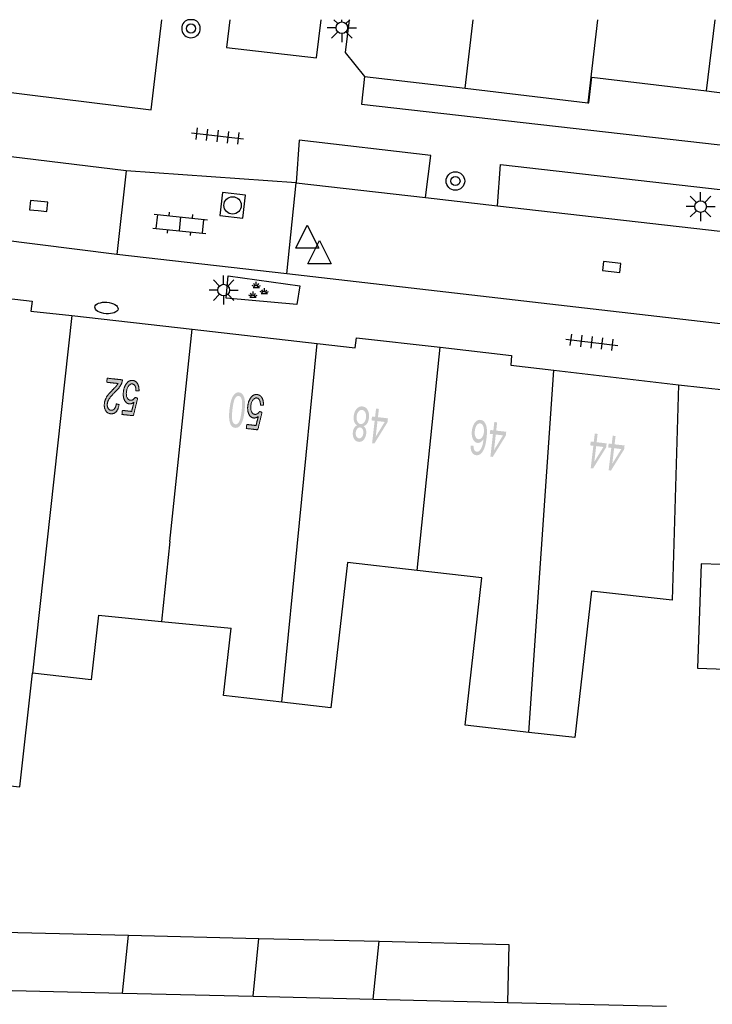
# Model space of a CAD drawing. Header units: metres. Extents: x 134521 to 134907, y 396000 to 396359.
# Tile 66 of 135: x 134685 to 134715, y 396317 to 396359. Entities that reach past the tile are written whole.
import ezdxf

# ---------------------------------------------------------------- set-up
doc = ezdxf.new("R2010")
doc.units = ezdxf.units.M
doc.header["$MEASUREMENT"] = 0

msp = doc.modelspace()

# ---------------------------------------------------------------- hatches: boundary and pattern name
at = {"linetype": 'Continuous', "lineweight": 0, "extrusion": (0, 0, -1)}
h = msp.add_hatch(color=251, dxfattribs=at)
edge = h.paths.add_edge_path()
edge.add_line((-134689.113, 396343.746), (-134689.133, 396343.922))
edge.add_line((-134689.133, 396343.922), (-134689.79, 396343.848))
edge.add_spline(control_points=[(-134689.79, 396343.848), (-134689.784, 396343.782), (-134689.761, 396343.722), (-134689.725, 396343.624), (-134689.658, 396343.533), (-134689.592, 396343.442), (-134689.473, 396343.326), (-134689.289, 396343.144), (-134689.219, 396343.034), (-134689.149, 396342.924), (-134689.138, 396342.82), (-134689.125, 396342.712), (-134689.169, 396342.631), (-134689.212, 396342.551), (-134689.295, 396342.541), (-134689.383, 396342.531), (-134689.445, 396342.605), (-134689.507, 396342.678), (-134689.523, 396342.818)], knot_values=[0, 0, 0, 0.111111, 0.111111, 0.222222, 0.222222, 0.333333, 0.333333, 0.444444, 0.444444, 0.555556, 0.555556, 0.666667, 0.666667, 0.777778, 0.777778, 0.888889, 0.888889, 1, 1, 1], degree=2, periodic=0)
edge.add_line((-134689.523, 396342.818), (-134689.647, 396342.785))
edge.add_spline(control_points=[(-134689.647, 396342.785), (-134689.61, 396342.576), (-134689.514, 396342.475), (-134689.417, 396342.375), (-134689.276, 396342.391), (-134689.133, 396342.407), (-134689.063, 396342.535), (-134688.993, 396342.663), (-134689.012, 396342.839), (-134689.023, 396342.928), (-134689.057, 396343.012), (-134689.091, 396343.096), (-134689.158, 396343.185), (-134689.225, 396343.274), (-134689.375, 396343.426), (-134689.501, 396343.552), (-134689.537, 396343.598), (-134689.574, 396343.643), (-134689.6, 396343.691)], knot_values=[0, 0, 0, 0.111111, 0.111111, 0.222222, 0.222222, 0.333333, 0.333333, 0.444444, 0.444444, 0.555556, 0.555556, 0.666667, 0.666667, 0.777778, 0.777778, 0.888889, 0.888889, 1, 1, 1], degree=2, periodic=0)
edge.add_line((-134689.6, 396343.691), (-134689.113, 396343.746))
h = msp.add_hatch(color=251, dxfattribs=at)
edge = h.paths.add_edge_path()
edge.add_line((-134690.501, 396343.372), (-134690.372, 396343.37))
edge.add_spline(control_points=[(-134690.372, 396343.37), (-134690.373, 396343.512), (-134690.33, 396343.589), (-134690.286, 396343.665), (-134690.212, 396343.674), (-134690.123, 396343.684), (-134690.051, 396343.591), (-134689.979, 396343.498), (-134689.961, 396343.332), (-134689.943, 396343.176), (-134689.991, 396343.078), (-134690.039, 396342.981), (-134690.135, 396342.97), (-134690.194, 396342.964), (-134690.246, 396342.999), (-134690.298, 396343.034), (-134690.332, 396343.095)], knot_values=[0, 0, 0, 0.125, 0.125, 0.25, 0.25, 0.375, 0.375, 0.5, 0.5, 0.625, 0.625, 0.75, 0.75, 0.875, 0.875, 1, 1, 1], degree=2, periodic=0)
edge.add_line((-134690.332, 396343.095), (-134690.444, 396343.06))
edge.add_line((-134690.444, 396343.06), (-134690.262, 396342.305))
edge.add_line((-134690.262, 396342.305), (-134689.768, 396342.36))
edge.add_line((-134689.768, 396342.36), (-134689.787, 396342.535))
edge.add_line((-134689.787, 396342.535), (-134690.184, 396342.491))
edge.add_line((-134690.184, 396342.491), (-134690.282, 396342.885))
edge.add_spline(control_points=[(-134690.282, 396342.885), (-134690.182, 396342.801), (-134690.084, 396342.813), (-134689.954, 396342.827), (-134689.88, 396342.973), (-134689.806, 396343.118), (-134689.83, 396343.331), (-134689.852, 396343.533), (-134689.948, 396343.672), (-134690.064, 396343.842), (-134690.229, 396343.824), (-134690.365, 396343.808), (-134690.438, 396343.685), (-134690.51, 396343.561), (-134690.501, 396343.372)], knot_values=[0, 0, 0, 0.142857, 0.142857, 0.285714, 0.285714, 0.428571, 0.428571, 0.571429, 0.571429, 0.714286, 0.714286, 0.857143, 0.857143, 1, 1, 1], degree=2, periodic=0)
h = msp.add_hatch(color=251, dxfattribs=at)
edge = h.paths.add_edge_path()
edge.add_spline(control_points=[(-134695.043, 396342.509), (-134695.013, 396342.245), (-134694.959, 396342.088), (-134694.904, 396341.931), (-134694.823, 396341.852), (-134694.741, 396341.773), (-134694.633, 396341.785), (-134694.553, 396341.794), (-134694.498, 396341.849), (-134694.443, 396341.905), (-134694.415, 396342), (-134694.386, 396342.095), (-134694.378, 396342.228), (-134694.371, 396342.361), (-134694.396, 396342.583), (-134694.426, 396342.845), (-134694.48, 396343.002), (-134694.534, 396343.16), (-134694.616, 396343.239), (-134694.697, 396343.319), (-134694.806, 396343.306), (-134694.95, 396343.29), (-134695.014, 396343.127), (-134695.091, 396342.929), (-134695.043, 396342.509)], knot_values=[0, 0, 0, 0.083333, 0.083333, 0.166667, 0.166667, 0.25, 0.25, 0.333333, 0.333333, 0.416667, 0.416667, 0.5, 0.5, 0.583333, 0.583333, 0.666667, 0.666667, 0.75, 0.75, 0.833333, 0.833333, 0.916667, 0.916667, 1, 1, 1], degree=2, periodic=0)
edge = h.paths.add_edge_path(flags=16)
edge.add_spline(control_points=[(-134694.918, 396342.524), (-134694.96, 396342.891), (-134694.916, 396343.019), (-134694.873, 396343.147), (-134694.789, 396343.156), (-134694.705, 396343.166), (-134694.634, 396343.051), (-134694.563, 396342.935), (-134694.522, 396342.569), (-134694.48, 396342.201), (-134694.523, 396342.073), (-134694.566, 396341.946), (-134694.652, 396341.936), (-134694.735, 396341.927), (-134694.798, 396342.028), (-134694.876, 396342.157), (-134694.918, 396342.524)], knot_values=[0, 0, 0, 0.125, 0.125, 0.25, 0.25, 0.375, 0.375, 0.5, 0.5, 0.625, 0.625, 0.75, 0.75, 0.875, 0.875, 1, 1, 1], degree=2, periodic=0)
h = msp.add_hatch(color=251, dxfattribs=at)
edge = h.paths.add_edge_path()
edge.add_line((-134695.854, 396342.766), (-134695.725, 396342.764))
edge.add_spline(control_points=[(-134695.725, 396342.764), (-134695.726, 396342.906), (-134695.683, 396342.983), (-134695.639, 396343.06), (-134695.565, 396343.068), (-134695.477, 396343.078), (-134695.405, 396342.985), (-134695.333, 396342.892), (-134695.314, 396342.727), (-134695.296, 396342.57), (-134695.344, 396342.473), (-134695.392, 396342.375), (-134695.487, 396342.365), (-134695.547, 396342.358), (-134695.599, 396342.393), (-134695.65, 396342.428), (-134695.685, 396342.489)], knot_values=[0, 0, 0, 0.125, 0.125, 0.25, 0.25, 0.375, 0.375, 0.5, 0.5, 0.625, 0.625, 0.75, 0.75, 0.875, 0.875, 1, 1, 1], degree=2, periodic=0)
edge.add_line((-134695.685, 396342.489), (-134695.797, 396342.454))
edge.add_line((-134695.797, 396342.454), (-134695.613, 396341.699))
edge.add_line((-134695.613, 396341.699), (-134695.12, 396341.755))
edge.add_line((-134695.12, 396341.755), (-134695.139, 396341.93))
edge.add_line((-134695.139, 396341.93), (-134695.536, 396341.885))
edge.add_line((-134695.536, 396341.885), (-134695.635, 396342.279))
edge.add_spline(control_points=[(-134695.635, 396342.279), (-134695.535, 396342.196), (-134695.436, 396342.207), (-134695.306, 396342.222), (-134695.232, 396342.367), (-134695.158, 396342.513), (-134695.182, 396342.725), (-134695.205, 396342.928), (-134695.301, 396343.066), (-134695.417, 396343.237), (-134695.582, 396343.218), (-134695.718, 396343.202), (-134695.791, 396343.079), (-134695.864, 396342.955), (-134695.854, 396342.766)], knot_values=[0, 0, 0, 0.142857, 0.142857, 0.285714, 0.285714, 0.428571, 0.428571, 0.571429, 0.571429, 0.714286, 0.714286, 0.857143, 0.857143, 1, 1, 1], degree=2, periodic=0)
h = msp.add_hatch(color=251, dxfattribs=at)
edge = h.paths.add_edge_path()
edge.add_spline(control_points=[(-134700.161, 396341.855), (-134700.233, 396341.804), (-134700.261, 396341.723), (-134700.289, 396341.642), (-134700.277, 396341.534), (-134700.258, 396341.372), (-134700.168, 396341.27), (-134700.077, 396341.168), (-134699.948, 396341.183), (-134699.818, 396341.198), (-134699.752, 396341.32), (-134699.685, 396341.442), (-134699.704, 396341.604), (-134699.716, 396341.708), (-134699.761, 396341.78), (-134699.806, 396341.853), (-134699.884, 396341.886), (-134699.798, 396341.941), (-134699.761, 396342.046), (-134699.725, 396342.152), (-134699.74, 396342.29), (-134699.762, 396342.481), (-134699.867, 396342.601), (-134699.972, 396342.721), (-134700.119, 396342.704), (-134700.266, 396342.687), (-134700.341, 396342.546), (-134700.416, 396342.406), (-134700.394, 396342.21), (-134700.378, 396342.065), (-134700.317, 396341.972), (-134700.256, 396341.88), (-134700.161, 396341.855)], knot_values=[0, 0, 0, 0.0625, 0.0625, 0.125, 0.125, 0.1875, 0.1875, 0.25, 0.25, 0.3125, 0.3125, 0.375, 0.375, 0.4375, 0.4375, 0.5, 0.5, 0.5625, 0.5625, 0.625, 0.625, 0.6875, 0.6875, 0.75, 0.75, 0.8125, 0.8125, 0.875, 0.875, 0.9375, 0.9375, 1, 1, 1], degree=2, periodic=0)
edge = h.paths.add_edge_path(flags=16)
edge.add_spline(control_points=[(-134700.269, 396342.226), (-134700.278, 396342.304), (-134700.261, 396342.38), (-134700.245, 396342.456), (-134700.201, 396342.502), (-134700.157, 396342.548), (-134700.101, 396342.554), (-134700.013, 396342.564), (-134699.947, 396342.486), (-134699.881, 396342.408), (-134699.866, 396342.278), (-134699.851, 396342.146), (-134699.9, 396342.053), (-134699.948, 396341.959), (-134700.036, 396341.949), (-134700.122, 396341.94), (-134700.188, 396342.019), (-134700.254, 396342.098), (-134700.269, 396342.226)], knot_values=[0, 0, 0, 0.111111, 0.111111, 0.222222, 0.222222, 0.333333, 0.333333, 0.444444, 0.444444, 0.555556, 0.555556, 0.666667, 0.666667, 0.777778, 0.777778, 0.888889, 0.888889, 1, 1, 1], degree=2, periodic=0)
edge = h.paths.add_edge_path(flags=16)
edge.add_spline(control_points=[(-134700.15, 396341.542), (-134700.162, 396341.648), (-134700.125, 396341.72), (-134700.088, 396341.792), (-134700.015, 396341.8), (-134699.945, 396341.808), (-134699.893, 396341.747), (-134699.84, 396341.685), (-134699.829, 396341.589), (-134699.818, 396341.488), (-134699.856, 396341.415), (-134699.894, 396341.341), (-134699.963, 396341.333), (-134700.033, 396341.325), (-134700.086, 396341.387), (-134700.14, 396341.449), (-134700.15, 396341.542)], knot_values=[0, 0, 0, 0.125, 0.125, 0.25, 0.25, 0.375, 0.375, 0.5, 0.5, 0.625, 0.625, 0.75, 0.75, 0.875, 0.875, 1, 1, 1], degree=2, periodic=0)
at = {"linetype": 'Continuous', "lineweight": 0}
h = msp.add_hatch(color=251, dxfattribs=at)
h.paths.add_polyline_path([(134700.631, 396341.111), (134700.531, 396341.122), (134700.641, 396342.088), (134700.507, 396342.103), (134700.526, 396342.271), (134700.66, 396342.256), (134700.701, 396342.613), (134700.823, 396342.599), (134700.782, 396342.242), (134701.213, 396342.193), (134701.194, 396342.025)])
h.paths.add_polyline_path([(134700.686, 396341.401), (134700.763, 396342.074), (134701.074, 396342.038)], flags=16)
at = {"linetype": 'Continuous', "lineweight": 0, "extrusion": (0, 0, -1)}
h = msp.add_hatch(color=251, dxfattribs=at)
edge = h.paths.add_edge_path()
edge.add_line((-134704.769, 396341.011), (-134704.892, 396341.012))
edge.add_spline(control_points=[(-134704.892, 396341.012), (-134704.896, 396340.902), (-134704.921, 396340.849), (-134704.961, 396340.765), (-134705.034, 396340.757), (-134705.092, 396340.75), (-134705.142, 396340.794), (-134705.207, 396340.85), (-134705.254, 396340.968), (-134705.301, 396341.085), (-134705.327, 396341.309), (-134705.272, 396341.213), (-134705.203, 396341.171), (-134705.133, 396341.13), (-134705.063, 396341.138), (-134704.941, 396341.151), (-134704.871, 396341.296), (-134704.8, 396341.44), (-134704.824, 396341.653), (-134704.84, 396341.794), (-134704.894, 396341.909), (-134704.948, 396342.025), (-134705.026, 396342.081), (-134705.103, 396342.137), (-134705.193, 396342.127), (-134705.345, 396342.11), (-134705.423, 396341.931), (-134705.5, 396341.752), (-134705.457, 396341.366), (-134705.408, 396340.934), (-134705.279, 396340.75), (-134705.167, 396340.59), (-134705.01, 396340.607), (-134704.892, 396340.621), (-134704.828, 396340.728), (-134704.765, 396340.835), (-134704.769, 396341.011)], knot_values=[0, 0, 0, 0.055556, 0.055556, 0.111111, 0.111111, 0.166667, 0.166667, 0.222222, 0.222222, 0.277778, 0.277778, 0.333333, 0.333333, 0.388889, 0.388889, 0.444444, 0.444444, 0.5, 0.5, 0.555556, 0.555556, 0.611111, 0.611111, 0.666667, 0.666667, 0.722222, 0.722222, 0.777778, 0.777778, 0.833333, 0.833333, 0.888889, 0.888889, 0.944444, 0.944444, 1, 1, 1], degree=2, periodic=0)
edge = h.paths.add_edge_path(flags=16)
edge.add_spline(control_points=[(-134705.341, 396341.596), (-134705.351, 396341.691), (-134705.334, 396341.78), (-134705.317, 396341.87), (-134705.275, 396341.92), (-134705.232, 396341.971), (-134705.179, 396341.977), (-134705.101, 396341.986), (-134705.035, 396341.899), (-134704.969, 396341.811), (-134704.951, 396341.65), (-134704.934, 396341.496), (-134704.978, 396341.401), (-134705.023, 396341.306), (-134705.107, 396341.296), (-134705.189, 396341.287), (-134705.257, 396341.369), (-134705.324, 396341.452), (-134705.341, 396341.596)], knot_values=[0, 0, 0, 0.111111, 0.111111, 0.222222, 0.222222, 0.333333, 0.333333, 0.444444, 0.444444, 0.555556, 0.555556, 0.666667, 0.666667, 0.777778, 0.777778, 0.888889, 0.888889, 1, 1, 1], degree=2, periodic=0)
at = {"linetype": 'Continuous', "lineweight": 0}
h = msp.add_hatch(color=251, dxfattribs=at)
h.paths.add_polyline_path([(134705.721, 396340.533), (134705.621, 396340.544), (134705.73, 396341.51), (134705.596, 396341.525), (134705.615, 396341.693), (134705.749, 396341.678), (134705.789, 396342.035), (134705.911, 396342.021), (134705.871, 396341.664), (134706.302, 396341.616), (134706.283, 396341.448)])
h.paths.add_polyline_path([(134705.776, 396340.823), (134705.852, 396341.496), (134706.163, 396341.461)], flags=16)
h = msp.add_hatch(color=251, dxfattribs=at)
h.paths.add_polyline_path([(134710.037, 396340.036), (134709.937, 396340.047), (134710.051, 396341.013), (134709.917, 396341.028), (134709.936, 396341.196), (134710.07, 396341.181), (134710.112, 396341.537), (134710.234, 396341.523), (134710.192, 396341.166), (134710.623, 396341.115), (134710.603, 396340.947)])
h.paths.add_polyline_path([(134710.093, 396340.326), (134710.172, 396340.998), (134710.483, 396340.962)], flags=16)
h = msp.add_hatch(color=251, dxfattribs=at)
h.paths.add_polyline_path([(134710.808, 396339.945), (134710.708, 396339.957), (134710.822, 396340.922), (134710.688, 396340.937), (134710.708, 396341.106), (134710.842, 396341.09), (134710.884, 396341.446), (134711.006, 396341.432), (134710.964, 396341.075), (134711.394, 396341.025), (134711.374, 396340.857)])
h.paths.add_polyline_path([(134710.864, 396340.235), (134710.944, 396340.907), (134711.255, 396340.871)], flags=16)

# ---------------------------------------------------------------- linework, layer by layer
at = {"color": 251}
for p, q in [((134659.577, 396359.346), (134691.02, 396355.47)), ((134691.02, 396355.47), (134691.489, 396359.346)), ((134692.869, 396359.346), (134692.607, 396359.346)), ((134694.413, 396359.346), (134694.27, 396358.15)), ((134698.14, 396357.7), (134698.338, 396359.346)), ((134698.978, 396358.999), (134698.603, 396358.999)), ((134699.051, 396359.176), (134698.881, 396359.346)), ((134699.228, 396359.249), (134699.228, 396359.346)), ((134699.538, 396359.346), (134699.37, 396357.94)), ((134699.405, 396359.176), (134699.575, 396359.346)), ((134699.478, 396358.999), (134699.853, 396358.999)), ((134704.529, 396356.394), (134704.875, 396359.346)), ((134710.235, 396359.346), (134709.817, 396355.775)), ((134714.92, 396356.279), (134715.287, 396359.346)), ((134699.051, 396358.822), (134698.786, 396358.557)), ((134699.228, 396358.749), (134699.228, 396358.374)), ((134699.67, 396358.557), (134699.405, 396358.822)), ((134694.27, 396358.15), (134698.14, 396357.7)), ((134699.37, 396357.94), (134700.21, 396356.9)), ((134700.21, 396356.9), (134700.08, 396355.71)), ((134700.21, 396356.9), (134704.529, 396356.394)), ((134709.86, 396355.77), (134709.98, 396356.87)), ((134709.98, 396356.87), (134714.92, 396356.279)), ((134704.529, 396356.394), (134709.817, 396355.775)), ((134714.92, 396356.279), (134719.893, 396355.684)), ((134700.08, 396355.71), (134751.88, 396349.83)), ((134709.817, 396355.775), (134709.86, 396355.77)), ((134694.991, 396354.211), (134692.755, 396354.467)), ((134693.007, 396354.69), (134692.95, 396354.193)), ((134693.454, 396354.639), (134693.397, 396354.142)), ((134693.902, 396354.587), (134693.844, 396354.091)), ((134694.349, 396354.536), (134694.292, 396354.039)), ((134694.796, 396354.485), (134694.739, 396353.988)), ((134697.389, 396354.166), (134697.27, 396352.33)), ((134703.06, 396353.507), (134697.389, 396354.166)), ((134689.548, 396349.236), (134653.32, 396353.78)), ((134689.956, 396352.848), (134683.074, 396353.681)), ((134702.822, 396351.694), (134703.06, 396353.507)), ((134705.928, 396351.339), (134706.058, 396353.118)), ((134706.058, 396353.118), (134747.771, 396348.362)), ((134689.956, 396352.848), (134689.548, 396349.236)), ((134697.27, 396352.33), (134689.956, 396352.848)), ((134696.863, 396348.417), (134697.27, 396352.33)), ((134697.27, 396352.33), (134702.822, 396351.694)), ((134714.488, 396351.482), (134714.223, 396351.747)), ((134714.665, 396351.555), (134714.665, 396351.93)), ((134714.842, 396351.482), (134715.107, 396351.747)), ((134702.822, 396351.694), (134705.928, 396351.339)), ((134705.928, 396351.339), (134747.53, 396346.576)), ((134691.157, 396350.979), (134693.445, 396350.74)), ((134691.244, 396350.367), (134691.307, 396350.963)), ((134691.804, 396350.911), (134691.819, 396351.061)), ((134692.798, 396350.807), (134692.814, 396350.957)), ((134714.415, 396351.305), (134714.04, 396351.305)), ((134714.488, 396351.128), (134714.223, 396350.863)), ((134714.665, 396351.055), (134714.665, 396350.68)), ((134715.107, 396350.863), (134714.842, 396351.128)), ((134714.915, 396351.305), (134715.29, 396351.305)), ((134692.239, 396350.263), (134692.301, 396350.859)), ((134693.233, 396350.159), (134693.296, 396350.755)), ((134697.243, 396349.508), (134697.743, 396350.508)), ((134697.743, 396350.508), (134698.243, 396349.508)), ((134691.095, 396350.382), (134693.383, 396350.143)), ((134691.726, 396350.165), (134691.742, 396350.315)), ((134692.721, 396350.061), (134692.736, 396350.211)), ((134697.764, 396348.846), (134698.264, 396349.846)), ((134698.264, 396349.846), (134698.764, 396348.846)), ((134696.863, 396348.417), (134689.548, 396349.236)), ((134698.243, 396349.508), (134697.243, 396349.508)), ((134698.764, 396348.846), (134697.764, 396348.846)), ((134749.948, 396342.269), (134696.863, 396348.417)), ((134693.967, 396347.887), (134693.702, 396348.152)), ((134694.144, 396347.96), (134694.144, 396348.335)), ((134694.248, 396347.362), (134694.333, 396348.319)), ((134694.321, 396347.887), (134694.586, 396348.152)), ((134694.333, 396348.319), (134697.421, 396347.893)), ((134695.501, 396347.879), (134695.436, 396347.99)), ((134695.545, 396347.882), (134695.545, 396348.061)), ((134695.588, 396347.879), (134695.653, 396347.99)), ((134682.204, 396347.654), (134685.91, 396347.23)), ((134693.894, 396347.71), (134693.519, 396347.71)), ((134693.967, 396347.533), (134693.702, 396347.268)), ((134694.586, 396347.268), (134694.321, 396347.533)), ((134694.394, 396347.71), (134694.769, 396347.71)), ((134695.366, 396347.462), (134695.301, 396347.573)), ((134695.482, 396347.857), (134695.364, 396347.908)), ((134695.409, 396347.465), (134695.409, 396347.644)), ((134695.41, 396347.821), (134695.68, 396347.821)), ((134695.453, 396347.462), (134695.518, 396347.573)), ((134695.607, 396347.857), (134695.725, 396347.908)), ((134695.835, 396347.594), (134695.717, 396347.645)), ((134695.762, 396347.558), (134696.033, 396347.558)), ((134695.854, 396347.616), (134695.789, 396347.727)), ((134695.897, 396347.619), (134695.897, 396347.798)), ((134695.941, 396347.616), (134696.006, 396347.727)), ((134695.96, 396347.594), (134696.078, 396347.645)), ((134697.421, 396347.893), (134697.287, 396347.096)), ((134685.91, 396347.23), (134685.85, 396346.81)), ((134694.144, 396347.46), (134694.144, 396347.085)), ((134697.287, 396347.096), (134694.248, 396347.362)), ((134695.347, 396347.44), (134695.229, 396347.491)), ((134695.274, 396347.404), (134695.545, 396347.404)), ((134695.472, 396347.44), (134695.59, 396347.491)), ((134685.85, 396346.81), (134687.607, 396346.611)), ((134687.607, 396346.611), (134685.918, 396331.233)), ((134687.607, 396346.611), (134692.794, 396346.024)), ((134691.835, 396336.896), (134692.794, 396346.024)), ((134692.794, 396346.024), (134698.17, 396345.415)), ((134709.059, 396345.325), (134709.118, 396345.821)), ((134696.649, 396329.977), (134698.17, 396345.415)), ((134698.17, 396345.415), (134699.8, 396345.23)), ((134699.8, 396345.23), (134699.86, 396345.66)), ((134699.86, 396345.66), (134703.464, 396345.249)), ((134708.865, 396345.6), (134711.099, 396345.33)), ((134709.505, 396345.271), (134709.565, 396345.767)), ((134709.952, 396345.217), (134710.012, 396345.713)), ((134710.399, 396345.163), (134710.459, 396345.659)), ((134710.846, 396345.109), (134710.905, 396345.605)), ((134702.473, 396335.644), (134703.464, 396345.249)), ((134703.464, 396345.249), (134706.53, 396344.9)), ((134706.53, 396344.9), (134706.5, 396344.48)), ((134706.5, 396344.48), (134708.345, 396344.262)), ((134707.268, 396328.681), (134708.345, 396344.262)), ((134708.345, 396344.262), (134713.71, 396343.63)), ((134713.71, 396343.63), (134713.443, 396334.363)), ((134713.71, 396343.63), (134715.808, 396343.402)), ((134691.835, 396336.896), (134691.474, 396333.453)), ((134699.467, 396335.985), (134698.76, 396329.738)), ((134702.473, 396335.644), (134699.467, 396335.985)), ((134714.691, 396335.937), (134714.531, 396331.44)), ((134715.541, 396335.907), (134714.691, 396335.937)), ((134705.256, 396335.329), (134702.473, 396335.644)), ((134704.538, 396328.991), (134705.256, 396335.329)), ((134709.968, 396334.757), (134709.255, 396328.456)), ((134713.443, 396334.363), (134709.968, 396334.757)), ((134688.759, 396333.719), (134688.445, 396330.947)), ((134688.759, 396333.719), (134691.474, 396333.453)), ((134691.474, 396333.453), (134694.46, 396333.16)), ((134694.132, 396330.262), (134694.46, 396333.16)), ((134714.531, 396331.44), (134717.088, 396331.349)), ((134685.381, 396326.333), (134685.918, 396331.233)), ((134688.445, 396330.947), (134685.918, 396331.233)), ((134696.649, 396329.977), (134694.132, 396330.262)), ((134698.76, 396329.738), (134696.649, 396329.977)), ((134707.268, 396328.681), (134704.538, 396328.991)), ((134709.255, 396328.456), (134707.268, 396328.681)), ((134682.534, 396326.651), (134685.381, 396326.333)), ((134684.702, 396320.079), (134690.05, 396319.951)), ((134689.792, 396317.457), (134690.05, 396319.951)), ((134690.05, 396319.951), (134695.664, 396319.817)), ((134695.407, 396317.323), (134695.664, 396319.817)), ((134695.664, 396319.817), (134700.828, 396319.694)), ((134700.571, 396317.199), (134700.828, 396319.694)), ((134700.828, 396319.694), (134706.421, 396319.56)), ((134706.421, 396319.56), (134706.361, 396317.061)), ((134684.445, 396317.585), (134689.792, 396317.457)), ((134689.792, 396317.457), (134695.407, 396317.323)), ((134695.407, 396317.323), (134700.571, 396317.199)), ((134700.571, 396317.199), (134706.361, 396317.061)), ((134706.361, 396317.061), (134713.2, 396316.898))]:
    msp.add_line(p, q, dxfattribs=at)
at = {"color": 251, "flags": 128}
msp.add_lwpolyline([(134693.974, 396350.917), (134694.967, 396350.802), (134695.082, 396351.795), (134694.089, 396351.91)], close=True, dxfattribs=at)
for points in [[(134686.157, 396351.13), (134686.53, 396351.091), (134686.572, 396351.489), (134685.826, 396351.567), (134685.784, 396351.169), (134686.157, 396351.13)], [(134710.818, 396348.508), (134711.191, 396348.465), (134711.237, 396348.862), (134710.492, 396348.948), (134710.445, 396348.551), (134710.818, 396348.508)]]:
    msp.add_lwpolyline(points, dxfattribs=at)
at = {"color": 251}
for centre, radius in [((134692.738, 396358.968), 0.2), ((134699.228, 396358.999), 0.25), ((134704.114, 396352.405), 0.4), ((134704.114, 396352.405), 0.2), ((134694.528, 396351.356), 0.375), ((134714.665, 396351.305), 0.25), ((134694.144, 396347.71), 0.25)]:
    msp.add_circle(centre, radius, dxfattribs=at)
msp.add_arc((134692.738, 396358.968), 0.4, 109.1107, 70.8893, dxfattribs=at)
msp.add_ellipse((134689.102, 396346.942), major_axis=(-0.498, 0.041), ratio=0.493984, dxfattribs=at)
at = {"color": 251, "linetype": 'Continuous', "lineweight": 0}
for points, knots in [([(134689.113, 396343.746), (134689.123, 396343.834), (134689.133, 396343.922), (134689.461, 396343.885), (134689.79, 396343.848), (134689.784, 396343.782), (134689.761, 396343.722), (134689.725, 396343.624), (134689.658, 396343.533), (134689.592, 396343.442), (134689.473, 396343.326), (134689.289, 396343.144), (134689.219, 396343.034), (134689.149, 396342.924), (134689.138, 396342.82), (134689.125, 396342.712), (134689.169, 396342.631), (134689.212, 396342.551), (134689.295, 396342.541), (134689.383, 396342.531), (134689.445, 396342.605), (134689.507, 396342.678), (134689.523, 396342.818), (134689.585, 396342.801), (134689.647, 396342.785), (134689.61, 396342.576), (134689.514, 396342.475), (134689.417, 396342.375), (134689.276, 396342.391), (134689.133, 396342.407), (134689.063, 396342.535), (134688.993, 396342.663), (134689.012, 396342.839), (134689.023, 396342.928), (134689.057, 396343.012), (134689.091, 396343.096), (134689.158, 396343.185), (134689.225, 396343.274), (134689.375, 396343.426), (134689.501, 396343.552), (134689.537, 396343.598), (134689.574, 396343.643), (134689.6, 396343.691), (134689.357, 396343.718), (134689.113, 396343.746)], [0, 0, 0, 0.1, 0.1, 0.2, 0.2, 0.222222, 0.222222, 0.244444, 0.244444, 0.266667, 0.266667, 0.288889, 0.288889, 0.311111, 0.311111, 0.333333, 0.333333, 0.355556, 0.355556, 0.377778, 0.377778, 0.4, 0.4, 0.6, 0.6, 0.622222, 0.622222, 0.644444, 0.644444, 0.666667, 0.666667, 0.688889, 0.688889, 0.711111, 0.711111, 0.733333, 0.733333, 0.755556, 0.755556, 0.777778, 0.777778, 0.8, 0.8, 1, 1, 1]), ([(134690.501, 396343.372), (134690.437, 396343.371), (134690.372, 396343.37), (134690.373, 396343.512), (134690.33, 396343.589), (134690.286, 396343.665), (134690.212, 396343.674), (134690.123, 396343.684), (134690.051, 396343.591), (134689.979, 396343.498), (134689.961, 396343.332), (134689.943, 396343.176), (134689.991, 396343.078), (134690.039, 396342.981), (134690.135, 396342.97), (134690.194, 396342.964), (134690.246, 396342.999), (134690.298, 396343.034), (134690.332, 396343.095), (134690.388, 396343.077), (134690.444, 396343.06), (134690.353, 396342.682), (134690.262, 396342.305), (134690.015, 396342.333), (134689.768, 396342.36), (134689.778, 396342.448), (134689.787, 396342.535), (134689.986, 396342.513), (134690.184, 396342.491), (134690.233, 396342.688), (134690.282, 396342.885), (134690.182, 396342.801), (134690.084, 396342.813), (134689.954, 396342.827), (134689.88, 396342.973), (134689.806, 396343.118), (134689.83, 396343.331), (134689.852, 396343.533), (134689.948, 396343.672), (134690.064, 396343.842), (134690.229, 396343.824), (134690.365, 396343.808), (134690.438, 396343.685), (134690.51, 396343.561), (134690.501, 396343.372)], [0, 0, 0, 0.25, 0.25, 0.28125, 0.28125, 0.3125, 0.3125, 0.34375, 0.34375, 0.375, 0.375, 0.40625, 0.40625, 0.4375, 0.4375, 0.46875, 0.46875, 0.5, 0.5, 0.541667, 0.541667, 0.583333, 0.583333, 0.625, 0.625, 0.666667, 0.666667, 0.708333, 0.708333, 0.75, 0.75, 0.785714, 0.785714, 0.821429, 0.821429, 0.857143, 0.857143, 0.892857, 0.892857, 0.928571, 0.928571, 0.964286, 0.964286, 1, 1, 1]), ([(134695.854, 396342.766), (134695.789, 396342.765), (134695.725, 396342.764), (134695.726, 396342.906), (134695.683, 396342.983), (134695.639, 396343.06), (134695.565, 396343.068), (134695.477, 396343.078), (134695.405, 396342.985), (134695.333, 396342.892), (134695.314, 396342.727), (134695.296, 396342.57), (134695.344, 396342.473), (134695.392, 396342.375), (134695.487, 396342.365), (134695.547, 396342.358), (134695.599, 396342.393), (134695.65, 396342.428), (134695.685, 396342.489), (134695.741, 396342.471), (134695.797, 396342.454), (134695.705, 396342.076), (134695.613, 396341.699), (134695.366, 396341.727), (134695.12, 396341.755), (134695.129, 396341.843), (134695.139, 396341.93), (134695.338, 396341.907), (134695.536, 396341.885), (134695.585, 396342.082), (134695.635, 396342.279), (134695.535, 396342.196), (134695.436, 396342.207), (134695.306, 396342.222), (134695.232, 396342.367), (134695.158, 396342.513), (134695.182, 396342.725), (134695.205, 396342.928), (134695.301, 396343.066), (134695.417, 396343.237), (134695.582, 396343.218), (134695.718, 396343.202), (134695.791, 396343.079), (134695.864, 396342.955), (134695.854, 396342.766)], [0, 0, 0, 0.25, 0.25, 0.28125, 0.28125, 0.3125, 0.3125, 0.34375, 0.34375, 0.375, 0.375, 0.40625, 0.40625, 0.4375, 0.4375, 0.46875, 0.46875, 0.5, 0.5, 0.541667, 0.541667, 0.583333, 0.583333, 0.625, 0.625, 0.666667, 0.666667, 0.708333, 0.708333, 0.75, 0.75, 0.785714, 0.785714, 0.821429, 0.821429, 0.857143, 0.857143, 0.892857, 0.892857, 0.928571, 0.928571, 0.964286, 0.964286, 1, 1, 1])]:
    msp.add_open_spline(points, degree=2, knots=knots, dxfattribs=at)

doc.saveas('drawing.dxf')
